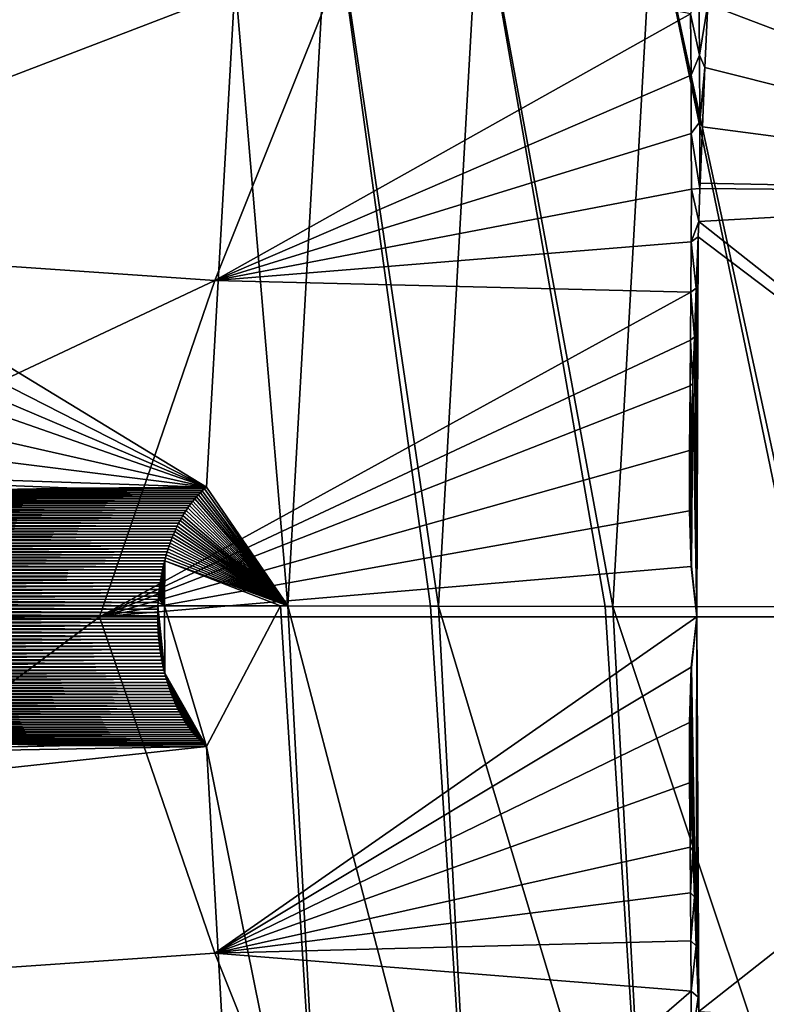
# Model space of a CAD drawing. Header units: metres. Extents: x -23 to 245, y -35 to 23.
# Tile 131 of 166: x 201.34 to 203.82, y -1.29 to 1.99. Entities that reach past the tile are written whole.
import ezdxf

# ---------------------------------------------------------------- set-up
doc = ezdxf.new("R2010")
doc.units = ezdxf.units.M
doc.layers.add('solid_509092_SW0002', color=7, linetype='CONTINUOUS')

msp = doc.modelspace()

# ---------------------------------------------------------------- linework, layer by layer
at = {"layer": 'solid_509092_SW0002'}
for points in [[(205.286026, 1.411137, 301.688873), (205.604218, 2.861414, 301.689819), (203.655884, 2.647719, 301.308105)], [(205.286026, 1.411137, 301.688873), (203.655884, 2.647719, 301.308105), (203.649063, 2.506531, 301.315063)], [(202.431519, 2.231104, 301.087433), (200.285675, 2.517506, 300.644562), (199.908997, 1.263521, 300.624268)], [(205.286026, 1.411137, 301.688873), (203.649063, 2.506531, 301.315063), (203.647903, 2.482005, 301.316223)], [(202.229736, 0.036244, 269.445618), (202.054062, 2.115592, 269.852783), (202.36882, 2.490361, 269.473297)], [(202.705154, 0.035625, 268.927948), (202.229736, 0.036244, 269.445618), (202.36882, 2.490361, 269.473297)], [(202.36882, 2.490361, 269.473297), (202.867798, 2.446518, 268.930969), (202.731155, 0.03559, 268.903778)], [(202.705154, 0.035625, 268.927948), (202.36882, 2.490361, 269.473297), (202.731155, 0.03559, 268.903778)], [(205.286026, 1.411137, 301.688873), (203.647903, 2.482005, 301.316223), (203.637299, 2.253659, 301.326508)], [(203.285751, 0.034818, 268.464233), (202.731155, 0.03559, 268.903778), (202.867798, 2.446518, 268.930969)], [(202.867798, 2.446518, 268.930969), (203.444824, 2.392027, 268.473724), (203.311234, 0.034782, 268.447113)], [(203.285751, 0.034818, 268.464233), (202.867798, 2.446518, 268.930969), (203.311234, 0.034782, 268.447113)], [(203.932159, 0.033874, 268.097839), (203.311234, 0.034782, 268.447113), (203.444824, 2.392027, 268.473724)], [(203.444824, 2.392027, 268.473724), (204.085693, 2.328233, 268.112823), (203.955658, 0.033839, 268.086945)], [(203.932159, 0.033874, 268.097839), (203.444824, 2.392027, 268.473724), (203.955658, 0.033839, 268.086945)], [(201.958771, 0.431672, 269.833801), (198.731155, 2.080231, 270.230865), (198.935974, 2.273947, 270.212646)], [(202.054062, 2.115592, 269.852783), (201.958771, 0.431672, 269.833801), (198.935974, 2.273947, 270.212646)], [(202.431519, 2.231104, 301.087433), (199.908997, 1.263521, 300.624268), (201.987045, 1.120038, 301.04187)], [(203.570267, 2.007826, 301.325043), (202.431519, 2.231104, 301.087433), (201.987045, 1.120038, 301.04187)], [(205.286026, 1.411137, 301.688873), (203.637299, 2.253659, 301.326508), (203.627655, 2.040084, 301.335083)], [(202.229736, 0.036244, 269.445618), (201.958771, 0.431672, 269.833801), (202.054062, 2.115592, 269.852783)], [(201.958771, 0.431672, 269.833801), (198.547272, 1.883196, 270.247131), (198.731155, 2.080231, 270.230865)], [(203.598007, 2.091505, 301.32666), (203.570267, 2.007826, 301.325043), (203.600281, 1.869813, 301.337219)], [(203.598007, 2.091505, 301.32666), (203.600281, 1.869813, 301.337219), (203.627655, 2.040084, 301.335083)], [(203.600281, 1.869813, 301.337219), (203.618469, 1.829148, 301.342621), (203.627655, 2.040084, 301.335083)], [(205.286026, 1.411137, 301.688873), (203.627655, 2.040084, 301.335083), (203.618469, 1.829148, 301.342621)], [(203.572052, 1.803718, 301.334351), (203.570267, 2.007826, 301.325043), (201.987045, 1.120038, 301.04187)], [(203.600281, 1.869813, 301.337219), (203.570267, 2.007826, 301.325043), (203.572052, 1.803718, 301.334351)], [(201.958771, 0.431672, 269.833801), (198.384445, 1.684153, 270.261475), (198.547272, 1.883196, 270.247131)], [(203.600281, 1.869813, 301.337219), (203.572052, 1.803718, 301.334351), (203.601578, 1.648062, 301.346466)], [(203.600281, 1.869813, 301.337219), (203.601578, 1.648062, 301.346466), (203.618469, 1.829148, 301.342621)], [(203.573013, 1.609351, 301.342194), (203.572052, 1.803718, 301.334351), (201.987045, 1.120038, 301.04187)], [(203.601578, 1.648062, 301.346466), (203.572052, 1.803718, 301.334351), (203.573013, 1.609351, 301.342194)], [(203.601578, 1.648062, 301.346466), (203.610214, 1.63196, 301.348785), (203.618469, 1.829148, 301.342621)], [(205.286026, 1.411137, 301.688873), (203.618469, 1.829148, 301.342621), (203.610214, 1.63196, 301.348785)], [(201.958771, 0.431672, 269.833801), (198.127579, 1.300388, 270.284088), (198.384445, 1.684153, 270.261475)], [(203.601578, 1.648062, 301.346466), (203.573013, 1.609351, 301.342194), (203.601822, 1.425912, 301.35437)], [(203.601578, 1.648062, 301.346466), (203.602554, 1.444228, 301.353912), (203.610214, 1.63196, 301.348785)], [(203.601578, 1.648062, 301.346466), (203.601822, 1.425912, 301.35437), (203.602554, 1.444228, 301.353912)], [(203.573227, 1.424457, 301.348694), (203.573013, 1.609351, 301.342194), (201.987045, 1.120038, 301.04187)], [(203.601822, 1.425912, 301.35437), (203.573013, 1.609351, 301.342194), (203.573227, 1.424457, 301.348694)], [(205.286026, 1.411137, 301.688873), (203.610214, 1.63196, 301.348785), (203.602554, 1.444228, 301.353912)], [(205.286026, 1.411137, 301.688873), (203.602554, 1.444228, 301.353912), (203.601822, 1.425912, 301.35437)], [(203.572769, 1.248359, 301.354004), (203.573227, 1.424457, 301.348694), (201.987045, 1.120038, 301.04187)], [(203.597549, 1.316592, 301.356964), (203.573227, 1.424457, 301.348694), (203.572769, 1.248359, 301.354004)], [(203.597549, 1.316592, 301.356964), (203.601822, 1.425912, 301.35437), (203.573227, 1.424457, 301.348694)], [(205.286026, 1.411137, 301.688873), (203.601822, 1.425912, 301.35437), (203.597549, 1.316592, 301.356964)], [(205.286026, 1.411137, 301.688873), (203.597549, 1.316592, 301.356964), (205.266769, 0, 301.7052)], [(203.595581, 1.265326, 301.358093), (203.597549, 1.316592, 301.356964), (203.572769, 1.248359, 301.354004)], [(203.595581, 1.265326, 301.358093), (205.266769, 0, 301.7052), (203.597549, 1.316592, 301.356964)], [(201.958771, 0.431672, 269.833801), (197.950714, 0.935454, 270.299561), (198.127579, 1.300388, 270.284088)], [(201.987045, 1.120038, 301.04187), (199.908997, 1.263521, 300.624268), (199.609558, 0, 300.583069)], [(203.571823, 1.080641, 301.358337), (203.572769, 1.248359, 301.354004), (201.987045, 1.120038, 301.04187)], [(203.589203, 1.094287, 301.36145), (203.572769, 1.248359, 301.354004), (203.571823, 1.080641, 301.358337)], [(203.589203, 1.094287, 301.36145), (203.595581, 1.265326, 301.358093), (203.572769, 1.248359, 301.354004)], [(203.589203, 1.094287, 301.36145), (203.591873, 0, 301.375793), (203.595581, 1.265326, 301.358093)], [(203.595581, 1.265326, 301.358093), (203.591873, 0, 301.375793), (205.266769, 0, 301.7052)], [(201.987045, 1.120038, 301.04187), (199.609558, 0, 300.583069), (201.602676, 0, 300.979828)], [(203.571823, 1.080641, 301.358337), (201.987045, 1.120038, 301.04187), (201.602676, 0, 300.979828)], [(203.583466, 0.931972, 301.364105), (203.589203, 1.094287, 301.36145), (203.571823, 1.080641, 301.358337)], [(203.583466, 0.931972, 301.364105), (203.591873, 0, 301.375793), (203.589203, 1.094287, 301.36145)], [(203.570465, 0.920977, 301.361755), (203.571823, 1.080641, 301.358337), (201.602676, 0, 300.979828)], [(203.583466, 0.931972, 301.364105), (203.571823, 1.080641, 301.358337), (203.570465, 0.920977, 301.361755)], [(201.958771, 0.431672, 269.833801), (197.836548, 0.574299, 270.309479), (197.950714, 0.935454, 270.299561)], [(203.569, 0.768685, 301.36441), (203.570465, 0.920977, 301.361755), (201.602676, 0, 300.979828)], [(203.578339, 0.77748, 301.366119), (203.570465, 0.920977, 301.361755), (203.569, 0.768685, 301.36441)], [(203.578339, 0.77748, 301.366119), (203.583466, 0.931972, 301.364105), (203.570465, 0.920977, 301.361755)], [(203.578339, 0.77748, 301.366119), (203.591873, 0, 301.375793), (203.583466, 0.931972, 301.364105)], [(203.566956, 0.553397, 301.367279), (203.569, 0.768685, 301.36441), (201.602676, 0, 300.979828)], [(203.572083, 0.557837, 301.368256), (203.569, 0.768685, 301.36441), (203.566956, 0.553397, 301.367279)], [(203.572083, 0.557837, 301.368256), (203.578339, 0.77748, 301.366119), (203.569, 0.768685, 301.36441)], [(203.573486, 0.168802, 301.371796), (203.578339, 0.77748, 301.366119), (203.572083, 0.557837, 301.368256)], [(203.573486, 0.168802, 301.371796), (203.591873, 0, 301.375793), (203.578339, 0.77748, 301.366119)], [(201.522263, 0.428424, 269.884064), (197.836548, 0.574299, 270.309479), (201.958771, 0.431672, 269.833801)], [(201.522263, 0.428424, 269.884064), (201.136093, 0.421503, 269.928497), (197.836548, 0.574299, 270.309479)], [(203.569183, 0.355695, 301.369812), (203.572083, 0.557837, 301.368256), (203.566956, 0.553397, 301.367279)], [(203.573486, 0.168802, 301.371796), (203.572083, 0.557837, 301.368256), (203.569183, 0.355695, 301.369812)], [(203.56665, 0.352939, 301.369324), (203.566956, 0.553397, 301.367279), (201.602676, 0, 300.979828)], [(203.569183, 0.355695, 301.369812), (203.566956, 0.553397, 301.367279), (203.56665, 0.352939, 301.369324)], [(201.951904, 0.425714, 269.844421), (201.136093, 0.421503, 269.928497), (201.522263, 0.428424, 269.884064)], [(201.951904, 0.425714, 269.844421), (201.522263, 0.428424, 269.884064), (201.958771, 0.431672, 269.833801)], [(202.229736, 0.036244, 269.445618), (201.951904, 0.425714, 269.844421), (201.958771, 0.431672, 269.833801)], [(201.9198, 0.39278, 269.894775), (200.35173, 0.392263, 270.018707), (200.490417, 0.399265, 270.002747)], [(201.925934, 0.399786, 269.885071), (200.490417, 0.399265, 270.002747), (200.637604, 0.405737, 269.98584)], [(201.925934, 0.399786, 269.885071), (201.9198, 0.39278, 269.894775), (200.490417, 0.399265, 270.002747)], [(201.932205, 0.406582, 269.875183), (200.637604, 0.405737, 269.98584), (200.793854, 0.411636, 269.967865)], [(201.932205, 0.406582, 269.875183), (201.925934, 0.399786, 269.885071), (200.637604, 0.405737, 269.98584)], [(201.938614, 0.413168, 269.865112), (200.793854, 0.411636, 269.967865), (200.959824, 0.416907, 269.948792)], [(201.938614, 0.413168, 269.865112), (201.932205, 0.406582, 269.875183), (200.793854, 0.411636, 269.967865)], [(201.945175, 0.419546, 269.854858), (200.959824, 0.416907, 269.948792), (201.136093, 0.421503, 269.928497)], [(201.945175, 0.419546, 269.854858), (201.938614, 0.413168, 269.865112), (200.959824, 0.416907, 269.948792)], [(201.951904, 0.425714, 269.844421), (201.945175, 0.419546, 269.854858), (201.136093, 0.421503, 269.928497)], [(202.229736, 0.036244, 269.445618), (201.9198, 0.39278, 269.894775), (201.925934, 0.399786, 269.885071)], [(202.229736, 0.036244, 269.445618), (201.925934, 0.399786, 269.885071), (201.932205, 0.406582, 269.875183)], [(202.229736, 0.036244, 269.445618), (201.932205, 0.406582, 269.875183), (201.938614, 0.413168, 269.865112)], [(202.229736, 0.036244, 269.445618), (201.938614, 0.413168, 269.865112), (201.945175, 0.419546, 269.854858)], [(202.229736, 0.036244, 269.445618), (201.945175, 0.419546, 269.854858), (201.951904, 0.425714, 269.844421)], [(201.913818, 0.385565, 269.904297), (200.235779, 0.385653, 270.032013), (200.35173, 0.392263, 270.018707)], [(201.907974, 0.37813, 269.913635), (200.236557, 0.377896, 270.040985), (200.235779, 0.385653, 270.032013)], [(201.913818, 0.385565, 269.904297), (201.907974, 0.37813, 269.913635), (200.235779, 0.385653, 270.032013)], [(201.907974, 0.37813, 269.913635), (201.902267, 0.370446, 269.922791), (200.236557, 0.377896, 270.040985)], [(201.902267, 0.370446, 269.922791), (200.236938, 0.369931, 270.049774), (200.236557, 0.377896, 270.040985)], [(201.902267, 0.370446, 269.922791), (201.896698, 0.362535, 269.931793), (200.236938, 0.369931, 270.049774)], [(201.896698, 0.362535, 269.931793), (200.23732, 0.361751, 270.05838), (200.236938, 0.369931, 270.049774)], [(201.896698, 0.362535, 269.931793), (201.891251, 0.354419, 269.940582), (200.23732, 0.361751, 270.05838)], [(201.891251, 0.354419, 269.940582), (200.237671, 0.353364, 270.066772), (200.23732, 0.361751, 270.05838)], [(201.9198, 0.39278, 269.894775), (201.913818, 0.385565, 269.904297), (200.35173, 0.392263, 270.018707)], [(202.229736, 0.036244, 269.445618), (201.891251, 0.354419, 269.940582), (201.896698, 0.362535, 269.931793)], [(202.229736, 0.036244, 269.445618), (201.896698, 0.362535, 269.931793), (201.902267, 0.370446, 269.922791)], [(202.229736, 0.036244, 269.445618), (201.902267, 0.370446, 269.922791), (201.907974, 0.37813, 269.913635)], [(202.229736, 0.036244, 269.445618), (201.907974, 0.37813, 269.913635), (201.913818, 0.385565, 269.904297)], [(202.229736, 0.036244, 269.445618), (201.913818, 0.385565, 269.904297), (201.9198, 0.39278, 269.894775)], [(201.891251, 0.354419, 269.940582), (201.885971, 0.346123, 269.949188), (200.237671, 0.353364, 270.066772)], [(201.885971, 0.346123, 269.949188), (200.238037, 0.344775, 270.074982), (200.237671, 0.353364, 270.066772)], [(201.885971, 0.346123, 269.949188), (201.880829, 0.33767, 269.957581), (200.238037, 0.344775, 270.074982)], [(201.880829, 0.33767, 269.957581), (200.238388, 0.335991, 270.083008), (200.238037, 0.344775, 270.074982)], [(201.880829, 0.33767, 269.957581), (201.87587, 0.329084, 269.965729), (200.238388, 0.335991, 270.083008)], [(201.87587, 0.329084, 269.965729), (200.238724, 0.327017, 270.09082), (200.238388, 0.335991, 270.083008)], [(201.87587, 0.329084, 269.965729), (201.871048, 0.320381, 269.973633), (200.238724, 0.327017, 270.09082)], [(203.572525, 0.16777, 301.371613), (203.56665, 0.352939, 301.369324), (201.602676, 0, 300.979828)], [(202.229736, 0.036244, 269.445618), (201.871048, 0.320381, 269.973633), (201.87587, 0.329084, 269.965729)], [(202.229736, 0.036244, 269.445618), (201.87587, 0.329084, 269.965729), (201.880829, 0.33767, 269.957581)], [(202.229736, 0.036244, 269.445618), (201.880829, 0.33767, 269.957581), (201.885971, 0.346123, 269.949188)], [(202.229736, 0.036244, 269.445618), (201.885971, 0.346123, 269.949188), (201.891251, 0.354419, 269.940582)], [(203.569183, 0.355695, 301.369812), (203.56665, 0.352939, 301.369324), (203.572525, 0.16777, 301.371613)], [(203.573486, 0.168802, 301.371796), (203.569183, 0.355695, 301.369812), (203.572525, 0.16777, 301.371613)], [(201.871048, 0.320381, 269.973633), (200.239059, 0.317859, 270.09845), (200.238724, 0.327017, 270.09082)], [(201.871048, 0.320381, 269.973633), (201.866394, 0.311498, 269.981354), (200.239059, 0.317859, 270.09845)], [(201.866394, 0.311498, 269.981354), (200.23938, 0.308525, 270.105835), (200.239059, 0.317859, 270.09845)], [(201.866394, 0.311498, 269.981354), (201.861877, 0.302434, 269.988831), (200.23938, 0.308525, 270.105835)], [(201.861877, 0.302434, 269.988831), (200.239685, 0.299019, 270.113037), (200.23938, 0.308525, 270.105835)], [(201.861877, 0.302434, 269.988831), (201.857513, 0.293215, 269.996094), (200.239685, 0.299019, 270.113037)], [(201.857513, 0.293215, 269.996094), (200.23999, 0.289348, 270.120026), (200.239685, 0.299019, 270.113037)], [(202.229736, 0.036244, 269.445618), (201.857513, 0.293215, 269.996094), (201.861877, 0.302434, 269.988831)], [(202.229736, 0.036244, 269.445618), (201.861877, 0.302434, 269.988831), (201.866394, 0.311498, 269.981354)], [(202.229736, 0.036244, 269.445618), (201.866394, 0.311498, 269.981354), (201.871048, 0.320381, 269.973633)], [(201.857513, 0.293215, 269.996094), (201.853302, 0.283869, 270.003113), (200.23999, 0.289348, 270.120026)], [(201.853302, 0.283869, 270.003113), (200.24028, 0.279518, 270.12677), (200.23999, 0.289348, 270.120026)], [(201.853302, 0.283869, 270.003113), (201.849243, 0.274422, 270.009918), (200.24028, 0.279518, 270.12677)], [(201.849243, 0.274422, 270.009918), (200.24057, 0.269536, 270.133301), (200.24028, 0.279518, 270.12677)], [(201.849243, 0.274422, 270.009918), (201.845352, 0.264902, 270.016479), (200.24057, 0.269536, 270.133301)], [(201.845352, 0.264902, 270.016479), (200.240845, 0.259407, 270.139618), (200.24057, 0.269536, 270.133301)], [(201.845352, 0.264902, 270.016479), (201.841614, 0.255335, 270.022766), (200.240845, 0.259407, 270.139618)], [(202.229736, 0.036244, 269.445618), (201.841614, 0.255335, 270.022766), (201.845352, 0.264902, 270.016479)], [(202.229736, 0.036244, 269.445618), (201.845352, 0.264902, 270.016479), (201.849243, 0.274422, 270.009918)], [(202.229736, 0.036244, 269.445618), (201.849243, 0.274422, 270.009918), (201.853302, 0.283869, 270.003113)], [(202.229736, 0.036244, 269.445618), (201.853302, 0.283869, 270.003113), (201.857513, 0.293215, 269.996094)], [(201.841614, 0.255335, 270.022766), (200.241104, 0.249137, 270.145691), (200.240845, 0.259407, 270.139618)], [(201.841614, 0.255335, 270.022766), (201.838043, 0.245685, 270.028809), (200.241104, 0.249137, 270.145691)], [(201.838043, 0.245685, 270.028809), (200.241364, 0.238732, 270.15155), (200.241104, 0.249137, 270.145691)], [(201.838043, 0.245685, 270.028809), (201.834625, 0.235914, 270.034607), (200.241364, 0.238732, 270.15155)], [(201.834625, 0.235914, 270.034607), (200.241608, 0.2282, 270.157166), (200.241364, 0.238732, 270.15155)], [(201.834625, 0.235914, 270.034607), (201.83136, 0.226046, 270.040161), (200.241608, 0.2282, 270.157166)], [(202.229736, 0.036244, 269.445618), (201.83136, 0.226046, 270.040161), (201.834625, 0.235914, 270.034607)], [(202.229736, 0.036244, 269.445618), (201.834625, 0.235914, 270.034607), (201.838043, 0.245685, 270.028809)], [(202.229736, 0.036244, 269.445618), (201.838043, 0.245685, 270.028809), (201.841614, 0.255335, 270.022766)], [(201.83136, 0.226046, 270.040161), (200.241837, 0.217545, 270.162537), (200.241608, 0.2282, 270.157166)], [(201.83136, 0.226046, 270.040161), (201.828247, 0.216107, 270.045471), (200.241837, 0.217545, 270.162537)], [(201.828247, 0.216107, 270.045471), (200.24205, 0.206774, 270.167664), (200.241837, 0.217545, 270.162537)], [(201.828247, 0.216107, 270.045471), (201.825302, 0.206123, 270.050537), (200.24205, 0.206774, 270.167664)], [(201.822495, 0.19612, 270.055328), (200.242264, 0.195893, 270.172577), (200.24205, 0.206774, 270.167664)], [(201.825302, 0.206123, 270.050537), (201.822495, 0.19612, 270.055328), (200.24205, 0.206774, 270.167664)], [(202.229736, 0.036244, 269.445618), (201.822495, 0.19612, 270.055328), (201.825302, 0.206123, 270.050537)], [(202.229736, 0.036244, 269.445618), (201.825302, 0.206123, 270.050537), (201.828247, 0.216107, 270.045471)], [(202.229736, 0.036244, 269.445618), (201.828247, 0.216107, 270.045471), (201.83136, 0.226046, 270.040161)], [(201.822495, 0.19612, 270.055328), (201.819839, 0.186122, 270.059906), (200.242264, 0.195893, 270.172577)], [(201.819839, 0.186122, 270.059906), (200.242477, 0.184908, 270.177185), (200.242264, 0.195893, 270.172577)], [(201.819839, 0.186122, 270.059906), (201.817337, 0.17613, 270.064209), (200.242477, 0.184908, 270.177185)], [(201.817337, 0.17613, 270.064209), (200.242661, 0.173825, 270.18158), (200.242477, 0.184908, 270.177185)], [(201.817337, 0.17613, 270.064209), (201.814987, 0.166086, 270.068268), (200.242661, 0.173825, 270.18158)], [(201.814987, 0.166086, 270.068268), (200.242844, 0.162651, 270.185699), (200.242661, 0.173825, 270.18158)], [(201.814987, 0.166086, 270.068268), (201.812805, 0.156005, 270.072052), (200.242844, 0.162651, 270.185699)], [(203.572525, 0.16777, 301.371613), (201.602676, 0, 300.979828), (203.591873, 0, 301.375793)], [(201.819366, 0.036727, 270.059296), (201.812805, 0.156005, 270.072052), (201.814987, 0.166086, 270.068268)], [(201.819366, 0.036727, 270.059296), (201.814987, 0.166086, 270.068268), (201.817337, 0.17613, 270.064209)], [(201.819366, 0.036727, 270.059296), (201.817337, 0.17613, 270.064209), (201.819839, 0.186122, 270.059906)], [(202.204895, 0.036275, 269.477386), (201.819366, 0.036727, 270.059296), (201.819839, 0.186122, 270.059906)], [(202.229736, 0.036244, 269.445618), (201.819839, 0.186122, 270.059906), (201.822495, 0.19612, 270.055328)], [(202.204895, 0.036275, 269.477386), (201.819839, 0.186122, 270.059906), (202.229736, 0.036244, 269.445618)], [(203.573486, 0.168802, 301.371796), (203.572525, 0.16777, 301.371613), (203.591873, 0, 301.375793)], [(201.812805, 0.156005, 270.072052), (200.243011, 0.151391, 270.189575), (200.242844, 0.162651, 270.185699)], [(201.812805, 0.156005, 270.072052), (201.81076, 0.145907, 270.075592), (200.243011, 0.151391, 270.189575)], [(201.81076, 0.145907, 270.075592), (200.243164, 0.140051, 270.193176), (200.243011, 0.151391, 270.189575)], [(201.81076, 0.145907, 270.075592), (201.80867, 0.134802, 270.079224), (200.243164, 0.140051, 270.193176)], [(201.80867, 0.134802, 270.079224), (200.243301, 0.128638, 270.196503), (200.243164, 0.140051, 270.193176)], [(201.80867, 0.134802, 270.079224), (201.806763, 0.123726, 270.08255), (200.243301, 0.128638, 270.196503)], [(201.819366, 0.036727, 270.059296), (201.806763, 0.123726, 270.08255), (201.80867, 0.134802, 270.079224)], [(201.819366, 0.036727, 270.059296), (201.80867, 0.134802, 270.079224), (201.81076, 0.145907, 270.075592)], [(201.819366, 0.036727, 270.059296), (201.81076, 0.145907, 270.075592), (201.812805, 0.156005, 270.072052)], [(201.806763, 0.123726, 270.08255), (200.243439, 0.117158, 270.199554), (200.243301, 0.128638, 270.196503)], [(201.806763, 0.123726, 270.08255), (201.805023, 0.112706, 270.085571), (200.243439, 0.117158, 270.199554)], [(201.805023, 0.112706, 270.085571), (200.243561, 0.105617, 270.202362), (200.243439, 0.117158, 270.199554)], [(201.805023, 0.112706, 270.085571), (201.803436, 0.101754, 270.088348), (200.243561, 0.105617, 270.202362)], [(201.803436, 0.101754, 270.088348), (200.243668, 0.094021, 270.204865), (200.243561, 0.105617, 270.202362)], [(201.803436, 0.101754, 270.088348), (201.802032, 0.090837, 270.09079), (200.243668, 0.094021, 270.204865)], [(201.819366, 0.036727, 270.059296), (201.802032, 0.090837, 270.09079), (201.803436, 0.101754, 270.088348)], [(201.819366, 0.036727, 270.059296), (201.803436, 0.101754, 270.088348), (201.805023, 0.112706, 270.085571)], [(201.819366, 0.036727, 270.059296), (201.805023, 0.112706, 270.085571), (201.806763, 0.123726, 270.08255)], [(201.802032, 0.090837, 270.09079), (200.243774, 0.082376, 270.207092), (200.243668, 0.094021, 270.204865)], [(201.802032, 0.090837, 270.09079), (201.800797, 0.079954, 270.092987), (200.243774, 0.082376, 270.207092)], [(201.800797, 0.079954, 270.092987), (200.243851, 0.070688, 270.209015), (200.243774, 0.082376, 270.207092)], [(201.800797, 0.079954, 270.092987), (201.799713, 0.069103, 270.094879), (200.243851, 0.070688, 270.209015)], [(201.799713, 0.069103, 270.094879), (200.243927, 0.058963, 270.210663), (200.243851, 0.070688, 270.209015)], [(201.799713, 0.069103, 270.094879), (201.798798, 0.058286, 270.096466), (200.243927, 0.058963, 270.210663)], [(201.819366, 0.036727, 270.059296), (201.798798, 0.058286, 270.096466), (201.799713, 0.069103, 270.094879)], [(201.819366, 0.036727, 270.059296), (201.799713, 0.069103, 270.094879), (201.800797, 0.079954, 270.092987)], [(201.819366, 0.036727, 270.059296), (201.800797, 0.079954, 270.092987), (201.802032, 0.090837, 270.09079)], [(201.798065, 0.047502, 270.097748), (200.243988, 0.047208, 270.212036), (200.243927, 0.058963, 270.210663)], [(201.798798, 0.058286, 270.096466), (201.798065, 0.047502, 270.097748), (200.243927, 0.058963, 270.210663)], [(201.798065, 0.047502, 270.097748), (201.797485, 0.036751, 270.098755), (200.243988, 0.047208, 270.212036)], [(201.797485, 0.036751, 270.098755), (200.244034, 0.035428, 270.213104), (200.243988, 0.047208, 270.212036)], [(201.797485, 0.036751, 270.098755), (201.797012, 0.025664, 270.099609), (200.244034, 0.035428, 270.213104)], [(201.797012, 0.025664, 270.099609), (200.244064, 0.02363, 270.213867), (200.244034, 0.035428, 270.213104)], [(201.797485, 0.036751, 270.098755), (201.82019, -0.187451, 270.059296), (201.797012, 0.025664, 270.099609)], [(201.819366, 0.036727, 270.059296), (201.797485, 0.036751, 270.098755), (201.798065, 0.047502, 270.097748)], [(201.819366, 0.036727, 270.059296), (201.82019, -0.187451, 270.059296), (201.797485, 0.036751, 270.098755)], [(201.819366, 0.036727, 270.059296), (201.798065, 0.047502, 270.097748), (201.798798, 0.058286, 270.096466)], [(201.819366, 0.036727, 270.059296), (201.958771, -0.431671, 269.833801), (201.82019, -0.187451, 270.059296)], [(202.204895, 0.036275, 269.477386), (201.958771, -0.431671, 269.833801), (201.819366, 0.036727, 270.059296)], [(202.361145, -2.420902, 269.471771), (201.958771, -0.431671, 269.833801), (202.204895, 0.036275, 269.477386)], [(202.361145, -2.420902, 269.471771), (202.204895, 0.036275, 269.477386), (202.229736, 0.036244, 269.445618)], [(202.86026, -2.378312, 268.929474), (202.229736, 0.036244, 269.445618), (202.705154, 0.035625, 268.927948)], [(202.361145, -2.420902, 269.471771), (202.229736, 0.036244, 269.445618), (202.86026, -2.378312, 268.929474)], [(202.86026, -2.378312, 268.929474), (202.705154, 0.035625, 268.927948), (202.731155, 0.03559, 268.903778)], [(203.437454, -2.32537, 268.47226), (202.731155, 0.03559, 268.903778), (203.285751, 0.034818, 268.464233)], [(202.86026, -2.378312, 268.929474), (202.731155, 0.03559, 268.903778), (203.437454, -2.32537, 268.47226)], [(203.437454, -2.32537, 268.47226), (203.285751, 0.034818, 268.464233), (203.311234, 0.034782, 268.447113)], [(204.078522, -2.263381, 268.111389), (203.311234, 0.034782, 268.447113), (203.932159, 0.033874, 268.097839)], [(203.437454, -2.32537, 268.47226), (203.311234, 0.034782, 268.447113), (204.078522, -2.263381, 268.111389)], [(201.797012, 0.025664, 270.099609), (201.796722, 0.014552, 270.100128), (200.244064, 0.02363, 270.213867)], [(201.796722, 0.014552, 270.100128), (200.24408, 0.01182, 270.214325), (200.244064, 0.02363, 270.213867)], [(201.796722, 0.014552, 270.100128), (201.796585, 0.003416, 270.100372), (200.24408, 0.01182, 270.214325)], [(201.796585, 0.003416, 270.100372), (200.244095, 0.000003, 270.214478), (200.24408, 0.01182, 270.214325)], [(201.796616, -0.007746, 270.100311), (200.24408, -0.011813, 270.214325), (200.244095, 0.000003, 270.214478)], [(201.796585, 0.003416, 270.100372), (201.796616, -0.007746, 270.100311), (200.244095, 0.000003, 270.214478)], [(201.987183, -1.120422, 301.04187), (203.591873, 0, 301.375793), (201.602676, 0, 300.979828)], [(201.796722, 0.014552, 270.100128), (201.82019, -0.187451, 270.059296), (201.796585, 0.003416, 270.100372)], [(201.796585, 0.003416, 270.100372), (201.82019, -0.187451, 270.059296), (201.796616, -0.007746, 270.100311)], [(201.797012, 0.025664, 270.099609), (201.82019, -0.187451, 270.059296), (201.796722, 0.014552, 270.100128)], [(201.987183, -1.120422, 301.04187), (203.572556, -0.167434, 301.371613), (203.591873, 0, 301.375793)], [(203.572556, -0.167434, 301.371613), (203.573502, -0.168903, 301.371796), (203.591873, 0, 301.375793)], [(203.591873, 0, 301.375793), (203.573502, -0.168903, 301.371796), (203.589279, -1.095043, 301.36145)], [(203.591873, 0, 301.375793), (203.589279, -1.095043, 301.36145), (203.595612, -1.266258, 301.358063)], [(203.591873, 0, 301.375793), (203.595612, -1.266258, 301.358063), (203.597458, -1.314181, 301.356995)], [(205.266769, 0, 301.7052), (203.591873, 0, 301.375793), (203.597458, -1.314181, 301.356995)], [(205.266769, 0, 301.7052), (203.597458, -1.314181, 301.356995), (205.286057, -1.411139, 301.688873)], [(201.602676, 0, 300.979828), (199.609558, 0, 300.583069), (199.908997, -1.263538, 300.624268)], [(201.987183, -1.120422, 301.04187), (201.602676, 0, 300.979828), (199.908997, -1.263538, 300.624268)], [(201.797195, -0.030143, 270.099304), (200.244034, -0.035422, 270.213104), (200.244064, -0.023624, 270.213867)], [(201.797195, -0.030143, 270.099304), (201.797729, -0.041377, 270.098358), (200.244034, -0.035422, 270.213104)], [(201.796829, -0.018932, 270.099945), (200.244064, -0.023624, 270.213867), (200.24408, -0.011813, 270.214325)], [(201.796829, -0.018932, 270.099945), (201.797195, -0.030143, 270.099304), (200.244064, -0.023624, 270.213867)], [(201.796616, -0.007746, 270.100311), (201.796829, -0.018932, 270.099945), (200.24408, -0.011813, 270.214325)], [(201.796616, -0.007746, 270.100311), (201.82019, -0.187451, 270.059296), (201.796829, -0.018932, 270.099945)], [(201.796829, -0.018932, 270.099945), (201.82019, -0.187451, 270.059296), (201.797195, -0.030143, 270.099304)], [(201.797195, -0.030143, 270.099304), (201.82019, -0.187451, 270.059296), (201.797729, -0.041377, 270.098358)], [(201.799286, -0.063909, 270.095612), (200.243851, -0.070682, 270.209015), (200.243927, -0.058957, 270.210663)], [(201.799286, -0.063909, 270.095612), (201.800323, -0.075212, 270.093781), (200.243851, -0.070682, 270.209015)], [(201.798431, -0.052632, 270.097107), (200.243927, -0.058957, 270.210663), (200.243988, -0.047202, 270.212036)], [(201.798431, -0.052632, 270.097107), (201.799286, -0.063909, 270.095612), (200.243927, -0.058957, 270.210663)], [(201.797729, -0.041377, 270.098358), (200.243988, -0.047202, 270.212036), (200.244034, -0.035422, 270.213104)], [(201.797729, -0.041377, 270.098358), (201.798431, -0.052632, 270.097107), (200.243988, -0.047202, 270.212036)], [(201.797729, -0.041377, 270.098358), (201.82019, -0.187451, 270.059296), (201.798431, -0.052632, 270.097107)], [(201.798431, -0.052632, 270.097107), (201.82019, -0.187451, 270.059296), (201.799286, -0.063909, 270.095612)], [(201.799286, -0.063909, 270.095612), (201.82019, -0.187451, 270.059296), (201.800323, -0.075212, 270.093781)], [(201.802933, -0.097901, 270.089233), (200.243561, -0.105612, 270.202362), (200.243668, -0.094016, 270.204865)], [(201.802933, -0.097901, 270.089233), (201.80452, -0.109294, 270.086456), (200.243561, -0.105612, 270.202362)], [(201.801544, -0.086541, 270.091675), (200.243668, -0.094016, 270.204865), (200.243774, -0.08237, 270.207092)], [(201.801544, -0.086541, 270.091675), (201.802933, -0.097901, 270.089233), (200.243668, -0.094016, 270.204865)], [(201.800323, -0.075212, 270.093781), (200.243774, -0.08237, 270.207092), (200.243851, -0.070682, 270.209015)], [(201.800323, -0.075212, 270.093781), (201.801544, -0.086541, 270.091675), (200.243774, -0.08237, 270.207092)], [(201.800323, -0.075212, 270.093781), (201.82019, -0.187451, 270.059296), (201.801544, -0.086541, 270.091675)], [(201.801544, -0.086541, 270.091675), (201.82019, -0.187451, 270.059296), (201.802933, -0.097901, 270.089233)], [(201.802933, -0.097901, 270.089233), (201.82019, -0.187451, 270.059296), (201.80452, -0.109294, 270.086456)], [(201.808212, -0.132248, 270.080017), (200.243164, -0.140047, 270.193176), (200.243301, -0.128634, 270.196503)], [(201.806274, -0.120744, 270.083374), (200.243301, -0.128634, 270.196503), (200.243439, -0.117154, 270.199554)], [(201.806274, -0.120744, 270.083374), (201.808212, -0.132248, 270.080017), (200.243301, -0.128634, 270.196503)], [(201.80452, -0.109294, 270.086456), (200.243439, -0.117154, 270.199554), (200.243561, -0.105612, 270.202362)], [(201.80452, -0.109294, 270.086456), (201.806274, -0.120744, 270.083374), (200.243439, -0.117154, 270.199554)], [(201.80452, -0.109294, 270.086456), (201.82019, -0.187451, 270.059296), (201.806274, -0.120744, 270.083374)], [(201.806274, -0.120744, 270.083374), (201.82019, -0.187451, 270.059296), (201.808212, -0.132248, 270.080017)], [(201.815155, -0.166831, 270.067963), (200.242661, -0.173823, 270.18158), (200.242844, -0.162648, 270.185699)], [(201.812653, -0.155315, 270.072296), (200.242844, -0.162648, 270.185699), (200.243011, -0.151387, 270.189575)], [(201.812653, -0.155315, 270.072296), (201.815155, -0.166831, 270.067963), (200.242844, -0.162648, 270.185699)], [(201.810349, -0.143779, 270.076324), (200.243011, -0.151387, 270.189575), (200.243164, -0.140047, 270.193176)], [(201.810349, -0.143779, 270.076324), (201.812653, -0.155315, 270.072296), (200.243011, -0.151387, 270.189575)], [(201.808212, -0.132248, 270.080017), (201.810349, -0.143779, 270.076324), (200.243164, -0.140047, 270.193176)], [(201.808212, -0.132248, 270.080017), (201.82019, -0.187451, 270.059296), (201.810349, -0.143779, 270.076324)], [(201.810349, -0.143779, 270.076324), (201.82019, -0.187451, 270.059296), (201.812653, -0.155315, 270.072296)], [(201.812653, -0.155315, 270.072296), (201.82019, -0.187451, 270.059296), (201.815155, -0.166831, 270.067963)], [(201.822952, -0.197766, 270.054565), (200.24205, -0.206773, 270.167664), (200.242264, -0.195891, 270.172546)], [(201.82019, -0.187451, 270.059296), (200.242264, -0.195891, 270.172546), (200.242477, -0.184906, 270.177185)], [(201.82019, -0.187451, 270.059296), (201.822952, -0.197766, 270.054565), (200.242264, -0.195891, 270.172546)], [(201.817596, -0.177159, 270.063782), (200.242477, -0.184906, 270.177185), (200.242661, -0.173823, 270.18158)], [(201.817596, -0.177159, 270.063782), (201.82019, -0.187451, 270.059296), (200.242477, -0.184906, 270.177185)], [(201.815155, -0.166831, 270.067963), (201.817596, -0.177159, 270.063782), (200.242661, -0.173823, 270.18158)], [(201.815155, -0.166831, 270.067963), (201.82019, -0.187451, 270.059296), (201.817596, -0.177159, 270.063782)], [(201.82019, -0.187451, 270.059296), (201.958771, -0.431671, 269.833801), (201.822952, -0.197766, 270.054565)], [(201.987183, -1.120422, 301.04187), (203.566727, -0.352178, 301.369354), (203.572556, -0.167434, 301.371613)], [(203.572556, -0.167434, 301.371613), (203.566727, -0.352178, 301.369354), (203.573502, -0.168903, 301.371796)], [(203.566727, -0.352178, 301.369354), (203.569138, -0.355881, 301.369812), (203.573502, -0.168903, 301.371796)], [(203.573502, -0.168903, 301.371796), (203.569138, -0.355881, 301.369812), (203.572098, -0.55817, 301.368256)], [(203.573502, -0.168903, 301.371796), (203.572098, -0.55817, 301.368256), (203.578445, -0.777988, 301.36615)], [(203.573502, -0.168903, 301.371796), (203.583588, -0.932593, 301.364105), (203.589279, -1.095043, 301.36145)], [(203.573502, -0.168903, 301.371796), (203.578445, -0.777988, 301.36615), (203.583588, -0.932593, 301.364105)], [(201.835617, -0.238774, 270.032928), (200.241364, -0.238733, 270.15155), (200.241608, -0.2282, 270.157166)], [(201.828949, -0.21838, 270.044281), (200.241608, -0.2282, 270.157166), (200.241837, -0.217544, 270.162537)], [(201.828949, -0.21838, 270.044281), (201.832199, -0.228619, 270.038727), (200.241608, -0.2282, 270.157166)], [(201.832199, -0.228619, 270.038727), (201.835617, -0.238774, 270.032928), (200.241608, -0.2282, 270.157166)], [(201.825867, -0.208085, 270.049561), (200.241837, -0.217544, 270.162537), (200.24205, -0.206773, 270.167664)], [(201.825867, -0.208085, 270.049561), (201.828949, -0.21838, 270.044281), (200.241837, -0.217544, 270.162537)], [(201.822952, -0.197766, 270.054565), (201.825867, -0.208085, 270.049561), (200.24205, -0.206773, 270.167664)], [(201.822952, -0.197766, 270.054565), (201.958771, -0.431671, 269.833801), (201.825867, -0.208085, 270.049561)], [(201.825867, -0.208085, 270.049561), (201.958771, -0.431671, 269.833801), (201.828949, -0.21838, 270.044281)], [(201.828949, -0.21838, 270.044281), (201.958771, -0.431671, 269.833801), (201.832199, -0.228619, 270.038727)], [(201.832199, -0.228619, 270.038727), (201.958771, -0.431671, 269.833801), (201.835617, -0.238774, 270.032928)], [(201.846832, -0.268575, 270.013977), (200.24057, -0.269538, 270.133301), (200.240845, -0.259408, 270.139618)], [(201.842926, -0.258723, 270.020569), (200.240845, -0.259408, 270.139618), (200.241104, -0.249138, 270.145691)], [(201.842926, -0.258723, 270.020569), (201.846832, -0.268575, 270.013977), (200.240845, -0.259408, 270.139618)], [(201.839188, -0.248814, 270.026886), (200.241104, -0.249138, 270.145691), (200.241364, -0.238733, 270.15155)], [(201.839188, -0.248814, 270.026886), (201.842926, -0.258723, 270.020569), (200.241104, -0.249138, 270.145691)], [(201.835617, -0.238774, 270.032928), (201.839188, -0.248814, 270.026886), (200.241364, -0.238733, 270.15155)], [(201.835617, -0.238774, 270.032928), (201.958771, -0.431671, 269.833801), (201.839188, -0.248814, 270.026886)], [(201.839188, -0.248814, 270.026886), (201.958771, -0.431671, 269.833801), (201.842926, -0.258723, 270.020569)], [(201.842926, -0.258723, 270.020569), (201.958771, -0.431671, 269.833801), (201.846832, -0.268575, 270.013977)], [(201.859589, -0.297637, 269.992645), (200.239685, -0.299022, 270.113037), (200.23999, -0.289351, 270.119995)], [(201.855164, -0.288061, 270), (200.23999, -0.289351, 270.119995), (200.24028, -0.279521, 270.12677)], [(201.855164, -0.288061, 270), (201.859589, -0.297637, 269.992645), (200.23999, -0.289351, 270.119995)], [(201.850922, -0.278365, 270.007111), (200.24028, -0.279521, 270.12677), (200.24057, -0.269538, 270.133301)], [(201.850922, -0.278365, 270.007111), (201.855164, -0.288061, 270), (200.24028, -0.279521, 270.12677)], [(201.846832, -0.268575, 270.013977), (201.850922, -0.278365, 270.007111), (200.24057, -0.269538, 270.133301)], [(201.846832, -0.268575, 270.013977), (201.958771, -0.431671, 269.833801), (201.850922, -0.278365, 270.007111)], [(201.850922, -0.278365, 270.007111), (201.958771, -0.431671, 269.833801), (201.855164, -0.288061, 270)], [(201.855164, -0.288061, 270), (201.958771, -0.431671, 269.833801), (201.859589, -0.297637, 269.992645)], [(201.87883, -0.334252, 269.960846), (200.238388, -0.335996, 270.083008), (200.238724, -0.327021, 270.09082)], [(201.873779, -0.325349, 269.969147), (200.238724, -0.327021, 270.09082), (200.239044, -0.317864, 270.098419)], [(201.873779, -0.325349, 269.969147), (201.87883, -0.334252, 269.960846), (200.238724, -0.327021, 270.09082)], [(201.868896, -0.316307, 269.977203), (200.239044, -0.317864, 270.098419), (200.23938, -0.308529, 270.105835)], [(201.868896, -0.316307, 269.977203), (201.873779, -0.325349, 269.969147), (200.239044, -0.317864, 270.098419)], [(201.864151, -0.307062, 269.985046), (200.23938, -0.308529, 270.105835), (200.239685, -0.299022, 270.113037)], [(201.864151, -0.307062, 269.985046), (201.868896, -0.316307, 269.977203), (200.23938, -0.308529, 270.105835)], [(201.859589, -0.297637, 269.992645), (201.864151, -0.307062, 269.985046), (200.239685, -0.299022, 270.113037)], [(201.859589, -0.297637, 269.992645), (201.958771, -0.431671, 269.833801), (201.864151, -0.307062, 269.985046)], [(201.864151, -0.307062, 269.985046), (201.958771, -0.431671, 269.833801), (201.868896, -0.316307, 269.977203)], [(201.868896, -0.316307, 269.977203), (201.958771, -0.431671, 269.833801), (201.873779, -0.325349, 269.969147)], [(201.873779, -0.325349, 269.969147), (201.958771, -0.431671, 269.833801), (201.87883, -0.334252, 269.960846)], [(201.895004, -0.360064, 269.934509), (200.23732, -0.361758, 270.05835), (200.237671, -0.35337, 270.066772)], [(201.895004, -0.360064, 269.934509), (201.900711, -0.368282, 269.925293), (200.23732, -0.361758, 270.05835)], [(201.88945, -0.351635, 269.943512), (200.237671, -0.35337, 270.066772), (200.238037, -0.344781, 270.074982)], [(201.88945, -0.351635, 269.943512), (201.895004, -0.360064, 269.934509), (200.237671, -0.35337, 270.066772)], [(201.884064, -0.343023, 269.952301), (200.238037, -0.344781, 270.074982), (200.238388, -0.335996, 270.083008)], [(201.884064, -0.343023, 269.952301), (201.88945, -0.351635, 269.943512), (200.238037, -0.344781, 270.074982)], [(201.87883, -0.334252, 269.960846), (201.884064, -0.343023, 269.952301), (200.238388, -0.335996, 270.083008)], [(201.87883, -0.334252, 269.960846), (201.958771, -0.431671, 269.833801), (201.884064, -0.343023, 269.952301)], [(201.884064, -0.343023, 269.952301), (201.958771, -0.431671, 269.833801), (201.88945, -0.351635, 269.943512)], [(201.88945, -0.351635, 269.943512), (201.958771, -0.431671, 269.833801), (201.895004, -0.360064, 269.934509)], [(201.895004, -0.360064, 269.934509), (201.958771, -0.431671, 269.833801), (201.900711, -0.368282, 269.925293)], [(201.987183, -1.120422, 301.04187), (203.566986, -0.552196, 301.36731), (203.566727, -0.352178, 301.369354)], [(203.566727, -0.352178, 301.369354), (203.566986, -0.552196, 301.36731), (203.569138, -0.355881, 301.369812)], [(203.566986, -0.552196, 301.36731), (203.572098, -0.55817, 301.368256), (203.569138, -0.355881, 301.369812)], [(201.912552, -0.383986, 269.906311), (200.235886, -0.385657, 270.032013), (200.236557, -0.377904, 270.040985)], [(201.912552, -0.383986, 269.906311), (201.918686, -0.391466, 269.896545), (200.235886, -0.385657, 270.032013)], [(201.918686, -0.391466, 269.896545), (200.356033, -0.392491, 270.018219), (200.235886, -0.385657, 270.032013)], [(201.90657, -0.376265, 269.915894), (200.236557, -0.377904, 270.040985), (200.236938, -0.369938, 270.049774)], [(201.90657, -0.376265, 269.915894), (201.912552, -0.383986, 269.906311), (200.236557, -0.377904, 270.040985)], [(201.900711, -0.368282, 269.925293), (200.236938, -0.369938, 270.049774), (200.23732, -0.361758, 270.05835)], [(201.900711, -0.368282, 269.925293), (201.90657, -0.376265, 269.915894), (200.236938, -0.369938, 270.049774)], [(201.918686, -0.391466, 269.896545), (201.924973, -0.398723, 269.886566), (200.356033, -0.392491, 270.018219)], [(201.924973, -0.398723, 269.886566), (200.494354, -0.399448, 270.002319), (200.356033, -0.392491, 270.018219)], [(201.900711, -0.368282, 269.925293), (201.958771, -0.431671, 269.833801), (201.90657, -0.376265, 269.915894)], [(201.90657, -0.376265, 269.915894), (201.958771, -0.431671, 269.833801), (201.912552, -0.383986, 269.906311)], [(201.912552, -0.383986, 269.906311), (201.958771, -0.431671, 269.833801), (201.918686, -0.391466, 269.896545)], [(201.918686, -0.391466, 269.896545), (201.958771, -0.431671, 269.833801), (201.924973, -0.398723, 269.886566)], [(201.138336, -0.421554, 269.928253), (201.523453, -0.428438, 269.883942), (197.820557, -0.506453, 270.310883)], [(201.924973, -0.398723, 269.886566), (201.931427, -0.405757, 269.876404), (200.494354, -0.399448, 270.002319)], [(201.931427, -0.405757, 269.876404), (200.641159, -0.40588, 269.985443), (200.494354, -0.399448, 270.002319)], [(201.931427, -0.405757, 269.876404), (200.796997, -0.411743, 269.967499), (200.641159, -0.40588, 269.985443)], [(201.931427, -0.405757, 269.876404), (201.938019, -0.412569, 269.866058), (200.796997, -0.411743, 269.967499)], [(201.938019, -0.412569, 269.866058), (200.96254, -0.416984, 269.948486), (200.796997, -0.411743, 269.967499)], [(201.938019, -0.412569, 269.866058), (201.944778, -0.419159, 269.855499), (200.96254, -0.416984, 269.948486)], [(201.944778, -0.419159, 269.855499), (201.138336, -0.421554, 269.928253), (200.96254, -0.416984, 269.948486)], [(201.944778, -0.419159, 269.855499), (201.951691, -0.425526, 269.844757), (201.138336, -0.421554, 269.928253)], [(201.951691, -0.425526, 269.844757), (201.523453, -0.428438, 269.883942), (201.138336, -0.421554, 269.928253)], [(201.951691, -0.425526, 269.844757), (201.958771, -0.431671, 269.833801), (201.523453, -0.428438, 269.883942)], [(201.924973, -0.398723, 269.886566), (201.958771, -0.431671, 269.833801), (201.931427, -0.405757, 269.876404)], [(201.931427, -0.405757, 269.876404), (201.958771, -0.431671, 269.833801), (201.938019, -0.412569, 269.866058)], [(201.938019, -0.412569, 269.866058), (201.958771, -0.431671, 269.833801), (201.944778, -0.419159, 269.855499)], [(201.944778, -0.419159, 269.855499), (201.958771, -0.431671, 269.833801), (201.951691, -0.425526, 269.844757)], [(201.523453, -0.428438, 269.883942), (201.958771, -0.431671, 269.833801), (197.820557, -0.506453, 270.310883)], [(201.958771, -0.431671, 269.833801), (197.925079, -0.868298, 270.301788), (197.820557, -0.506453, 270.310883)], [(201.958771, -0.431671, 269.833801), (202.054443, -2.119679, 269.852844), (197.925079, -0.868298, 270.301788)], [(202.361145, -2.420902, 269.471771), (202.054443, -2.119679, 269.852844), (201.958771, -0.431671, 269.833801)], [(201.987183, -1.120422, 301.04187), (203.56897, -0.767179, 301.364441), (203.566986, -0.552196, 301.36731)], [(203.566986, -0.552196, 301.36731), (203.56897, -0.767179, 301.364441), (203.572098, -0.55817, 301.368256)], [(203.56897, -0.767179, 301.364441), (203.578445, -0.777988, 301.36615), (203.572098, -0.55817, 301.368256)], [(201.987183, -1.120422, 301.04187), (203.570435, -0.919379, 301.361755), (203.56897, -0.767179, 301.364441)], [(203.56897, -0.767179, 301.364441), (203.570435, -0.919379, 301.361755), (203.578445, -0.777988, 301.36615)], [(203.570435, -0.919379, 301.361755), (203.583588, -0.932593, 301.364105), (203.578445, -0.777988, 301.36615)], [(202.054443, -2.119679, 269.852844), (198.092346, -1.237551, 270.287201), (197.925079, -0.868298, 270.301788)], [(201.987183, -1.120422, 301.04187), (203.571823, -1.079045, 301.358368), (203.570435, -0.919379, 301.361755)], [(203.570435, -0.919379, 301.361755), (203.571823, -1.079045, 301.358368), (203.583588, -0.932593, 301.364105)], [(203.571823, -1.079045, 301.358368), (203.589279, -1.095043, 301.36145), (203.583588, -0.932593, 301.364105)], [(201.987183, -1.120422, 301.04187), (203.572754, -1.246744, 301.354065), (203.571823, -1.079045, 301.358368)], [(203.571823, -1.079045, 301.358368), (203.572754, -1.246744, 301.354065), (203.589279, -1.095043, 301.36145)], [(203.572754, -1.246744, 301.354065), (203.595612, -1.266258, 301.358063), (203.589279, -1.095043, 301.36145)], [(202.431839, -2.231863, 301.087463), (201.987183, -1.120422, 301.04187), (199.908997, -1.263538, 300.624268)], [(202.431839, -2.231863, 301.087463), (203.572754, -1.246744, 301.354065), (201.987183, -1.120422, 301.04187)], [(202.054443, -2.119679, 269.852844), (198.334564, -1.619187, 270.26593), (198.092346, -1.237551, 270.287201)], [(202.431839, -2.231863, 301.087463), (199.908997, -1.263538, 300.624268), (200.28569, -2.517537, 300.644562)], [(202.431839, -2.231863, 301.087463), (203.573166, -1.422811, 301.348724), (203.572754, -1.246744, 301.354065)], [(203.572754, -1.246744, 301.354065), (203.573166, -1.422811, 301.348724), (203.595612, -1.266258, 301.358063)], [(203.573166, -1.422811, 301.348724), (203.597458, -1.314181, 301.356995), (203.595612, -1.266258, 301.358063)]]:
    msp.add_3dface(points, dxfattribs=at)

doc.saveas('drawing.dxf')
